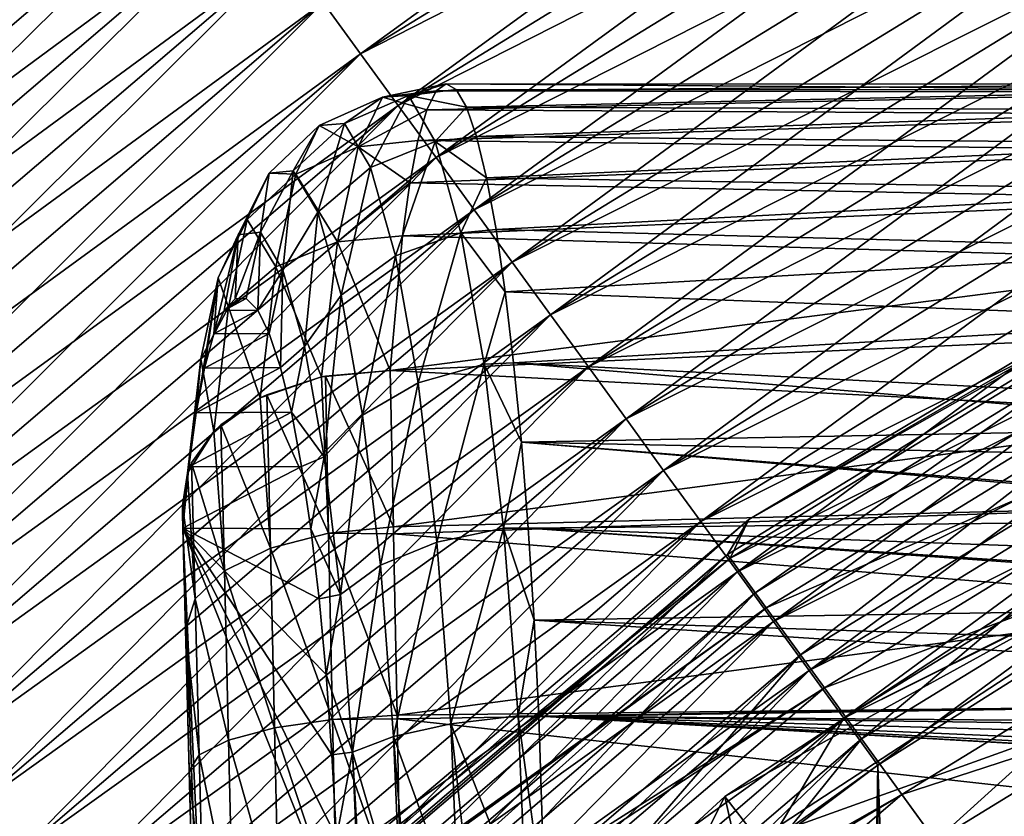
# Model space of a CAD drawing. Header units: metres. Extents: x -109 to 109, y -452 to 89.
# Tile 47 of 256: x -16.29 to -11.55, y -383.52 to -379.69. Entities that reach past the tile are written whole.
import ezdxf

# ---------------------------------------------------------------- set-up
doc = ezdxf.new("R2010")
doc.units = ezdxf.units.M
for name, color, linetype in [('solid_K244270000C71_000', 7, 'CONTINUOUS'), ('solid_K244270000C71_000_01', 7, 'CONTINUOUS'), ('solid_k244270000c71_000_02', 7, 'CONTINUOUS')]:
    doc.layers.add(name, color=color, linetype=linetype)

msp = doc.modelspace()

# ---------------------------------------------------------------- linework, layer by layer
at = {"layer": 'solid_K244270000C71_000'}
msp.add_3dface([(-19.44359, -380.580841, 188.55159), (-16.162888, -377.775726, 188.55159), (-16.310524, -377.572723, 188.323868)], dxfattribs=at)
at = {"layer": 'solid_K244270000C71_000_01'}
msp.add_3dface([(-13.762677, -384, 198.949997), (-8.104152, -383.369537, 199), (13.762677, -384, 198.949997)], dxfattribs=at)
at = {"layer": 'solid_k244270000c71_000_02'}
for points in [[(-14.830801, -379.607361, 189.794067), (-14.651173, -379.85437, 189.871597), (-11.454571, -377.536591, 189.794067)], [(-14.651173, -379.85437, 189.871597), (-11.315834, -377.808655, 189.871597), (-11.454571, -377.536591, 189.794067)], [(-19.621191, -380.403442, 175.676132), (-16.310524, -377.572723, 175.676132), (-16.162888, -377.775726, 175.44841)], [(-19.44359, -380.580841, 175.44841), (-19.621191, -380.403442, 175.676132), (-16.162888, -377.775726, 175.44841)], [(-19.44359, -380.580841, 188.55159), (-19.259914, -380.764282, 188.764236), (-16.162888, -377.775726, 188.55159)], [(-19.44359, -380.580841, 175.44841), (-16.162888, -377.775726, 175.44841), (-16.010204, -377.985657, 175.235764)], [(-19.259914, -380.764282, 188.764236), (-16.010204, -377.985657, 188.764236), (-16.162888, -377.775726, 188.55159)], [(-14.651173, -379.85437, 174.128403), (-14.830801, -379.607361, 174.205933), (-11.315834, -377.808655, 174.128403)], [(-14.651173, -379.85437, 189.871597), (-14.469974, -380.103516, 189.931), (-11.315834, -377.808655, 189.871597)], [(-14.651173, -379.85437, 174.128403), (-11.315834, -377.808655, 174.128403), (-11.175885, -378.083099, 174.069)], [(-14.469974, -380.103516, 189.931), (-11.175885, -378.083099, 189.931), (-11.315834, -377.808655, 189.871597)], [(-19.259914, -380.764282, 175.235764), (-19.44359, -380.580841, 175.44841), (-16.010204, -377.985657, 175.235764)], [(-19.259914, -380.764282, 188.764236), (-19.070585, -380.953369, 188.961319), (-16.010204, -377.985657, 188.764236)], [(-19.259914, -380.764282, 175.235764), (-16.010204, -377.985657, 175.235764), (-15.852821, -378.202087, 175.038681)], [(-19.070585, -380.953369, 188.961319), (-15.852821, -378.202087, 188.961319), (-16.010204, -377.985657, 188.764236)], [(-14.469974, -380.103516, 174.069), (-14.651173, -379.85437, 174.128403), (-11.175885, -378.083099, 174.069)], [(-14.469974, -380.103516, 189.931), (-14.287621, -380.354248, 189.972153), (-11.175885, -378.083099, 189.931)], [(-14.469974, -380.103516, 174.069), (-11.175885, -378.083099, 174.069), (-11.035046, -378.359314, 174.027847)], [(-14.287621, -380.354248, 189.972153), (-11.035046, -378.359314, 189.972153), (-11.175885, -378.083099, 189.931)], [(-19.070585, -380.953369, 175.038681), (-19.259914, -380.764282, 175.235764), (-15.852821, -378.202087, 175.038681)], [(-19.070585, -380.953369, 188.961319), (-18.876041, -381.147675, 189.142365), (-15.852821, -378.202087, 188.961319)], [(-19.070585, -380.953369, 175.038681), (-15.852821, -378.202087, 175.038681), (-15.691103, -378.424438, 174.857635)], [(-18.876041, -381.147675, 189.142365), (-15.691103, -378.424438, 189.142365), (-15.852821, -378.202087, 188.961319)], [(-14.287621, -380.354248, 174.027847), (-14.469974, -380.103516, 174.069), (-11.035046, -378.359314, 174.027847)], [(-14.287621, -380.354248, 189.972153), (-14.104536, -380.605988, 189.994965), (-11.035046, -378.359314, 189.972153)], [(-14.287621, -380.354248, 174.027847), (-11.035046, -378.359314, 174.027847), (-10.89364, -378.636627, 174.005035)], [(-14.104536, -380.605988, 189.994965), (-10.89364, -378.636627, 189.994965), (-11.035046, -378.359314, 189.972153)], [(-18.876041, -381.147675, 174.857635), (-19.070585, -380.953369, 175.038681), (-15.691103, -378.424438, 174.857635)], [(-18.876041, -381.147675, 189.142365), (-18.676731, -381.34671, 189.306976), (-15.691103, -378.424438, 189.142365)], [(-18.876041, -381.147675, 174.857635), (-15.691103, -378.424438, 174.857635), (-15.52542, -378.652252, 174.693024)], [(-18.676731, -381.34671, 189.306976), (-15.52542, -378.652252, 189.306976), (-15.691103, -378.424438, 189.142365)], [(-14.104536, -380.605988, 174.005035), (-14.287621, -380.354248, 174.027847), (-10.89364, -378.636627, 174.005035)], [(-14.104536, -380.605988, 189.994965), (-13.921139, -380.858185, 189.999374), (-10.89364, -378.636627, 189.994965)], [(-14.104536, -380.605988, 174.005035), (-10.89364, -378.636627, 174.005035), (-10.751992, -378.914398, 174.000626)], [(-13.921139, -380.858185, 189.999374), (-10.751992, -378.914398, 189.999374), (-10.89364, -378.636627, 189.994965)], [(-18.676731, -381.34671, 174.693024), (-18.876041, -381.147675, 174.857635), (-15.52542, -378.652252, 174.693024)], [(-18.676731, -381.34671, 189.306976), (-18.473108, -381.550079, 189.454788), (-15.52542, -378.652252, 189.306976)], [(-18.676731, -381.34671, 174.693024), (-15.52542, -378.652252, 174.693024), (-15.356156, -378.88501, 174.545212)], [(-18.473108, -381.550079, 189.454788), (-15.356156, -378.88501, 189.454788), (-15.52542, -378.652252, 189.306976)], [(-18.473108, -381.550079, 174.545212), (-18.676731, -381.34671, 174.693024), (-15.356156, -378.88501, 174.545212)], [(-18.473108, -381.550079, 189.454788), (-18.265648, -381.757294, 189.585419), (-15.356156, -378.88501, 189.454788)], [(-18.473108, -381.550079, 174.545212), (-15.356156, -378.88501, 174.545212), (-15.1837, -379.122131, 174.414581)], [(-18.265648, -381.757294, 189.585419), (-15.1837, -379.122131, 189.585419), (-15.356156, -378.88501, 189.454788)], [(-13.921139, -380.858185, 174.000626), (-14.104536, -380.605988, 174.005035), (-10.751992, -378.914398, 174.000626)], [(-13.921139, -380.858185, 189.999374), (-13.737851, -381.110199, 189.985367), (-10.751992, -378.914398, 189.999374)], [(-13.921139, -380.858185, 174.000626), (-10.751992, -378.914398, 174.000626), (-10.610431, -379.192017, 174.014633)], [(-13.737851, -381.110199, 189.985367), (-10.610431, -379.192017, 189.985367), (-10.751992, -378.914398, 189.999374)], [(-18.265648, -381.757294, 174.414581), (-18.473108, -381.550079, 174.545212), (-15.1837, -379.122131, 174.414581)], [(-18.265648, -381.757294, 189.585419), (-18.054823, -381.967865, 189.698608), (-15.1837, -379.122131, 189.585419)], [(-18.265648, -381.757294, 174.414581), (-15.1837, -379.122131, 174.414581), (-15.008447, -379.363098, 174.301392)], [(-18.054823, -381.967865, 189.698608), (-15.008447, -379.363098, 189.698608), (-15.1837, -379.122131, 189.585419)], [(-13.737851, -381.110199, 174.014633), (-13.921139, -380.858185, 174.000626), (-10.610431, -379.192017, 174.014633)], [(-13.737851, -381.110199, 189.985367), (-13.555096, -381.361481, 189.952988), (-10.610431, -379.192017, 189.985367)], [(-13.737851, -381.110199, 174.014633), (-10.610431, -379.192017, 174.014633), (-10.469279, -379.468842, 174.047012)], [(-13.555096, -381.361481, 189.952988), (-10.469279, -379.468842, 189.952988), (-10.610431, -379.192017, 189.985367)], [(-18.054823, -381.967865, 174.301392), (-18.265648, -381.757294, 174.414581), (-15.008447, -379.363098, 174.301392)], [(-18.054823, -381.967865, 189.698608), (-17.84112, -382.181274, 189.794067), (-15.008447, -379.363098, 189.698608)], [(-18.054823, -381.967865, 174.301392), (-15.008447, -379.363098, 174.301392), (-14.830801, -379.607361, 174.205933)], [(-17.84112, -382.181274, 189.794067), (-14.830801, -379.607361, 189.794067), (-15.008447, -379.363098, 189.698608)], [(-13.555096, -381.361481, 174.047012), (-13.737851, -381.110199, 174.014633), (-10.469279, -379.468842, 174.047012)], [(-13.555096, -381.361481, 189.952988), (-13.373292, -381.611481, 189.902298), (-10.469279, -379.468842, 189.952988)], [(-13.555096, -381.361481, 174.047012), (-10.469279, -379.468842, 174.047012), (-10.328863, -379.744202, 174.097702)], [(-13.373292, -381.611481, 189.902298), (-10.328863, -379.744202, 189.902298), (-10.469279, -379.468842, 189.952988)], [(-17.84112, -382.181274, 174.205933), (-18.054823, -381.967865, 174.301392), (-14.830801, -379.607361, 174.205933)], [(-17.84112, -382.181274, 189.794067), (-17.625031, -382.397095, 189.871597), (-14.830801, -379.607361, 189.794067)], [(-17.84112, -382.181274, 174.205933), (-14.830801, -379.607361, 174.205933), (-14.651173, -379.85437, 174.128403)], [(-17.625031, -382.397095, 189.871597), (-14.651173, -379.85437, 189.871597), (-14.830801, -379.607361, 189.794067)], [(-13.373292, -381.611481, 174.097702), (-13.555096, -381.361481, 174.047012), (-10.328863, -379.744202, 174.097702)], [(-13.373292, -381.611481, 189.902298), (-13.19286, -381.859558, 189.83342), (-10.328863, -379.744202, 189.902298)], [(-13.373292, -381.611481, 174.097702), (-10.328863, -379.744202, 174.097702), (-10.189507, -380.017487, 174.16658)], [(-13.19286, -381.859558, 189.83342), (-10.189507, -380.017487, 189.83342), (-10.328863, -379.744202, 189.902298)], [(-17.625031, -382.397095, 174.128403), (-17.84112, -382.181274, 174.205933), (-14.651173, -379.85437, 174.128403)], [(-17.625031, -382.397095, 189.871597), (-17.407051, -382.614807, 189.931), (-14.651173, -379.85437, 189.871597)], [(-17.625031, -382.397095, 174.128403), (-14.651173, -379.85437, 174.128403), (-14.469974, -380.103516, 174.069)], [(-17.407051, -382.614807, 189.931), (-14.469974, -380.103516, 189.931), (-14.651173, -379.85437, 189.871597)], [(-14.546456, -380.064056, 203.43248), (-14.286835, -380.03302, 203.462936), (-14.239544, -380.000092, 202.978119)], [(-14.420429, -380.055359, 202.474869), (-14.546456, -380.064056, 203.43248), (-14.239544, -380.000092, 202.978119)], [(-14.420429, -380.055359, 202.474869), (-14.239544, -380.000092, 202.978119), (-14.191036, -380.026215, 202.492722)], [(-14.239544, -380.000092, 202.978119), (-14.286835, -380.03302, 203.462936), (-10.4, -380.000244, 202.993637)], [(-14.286835, -380.03302, 203.462936), (-10.4, -380.039948, 203.513855), (-10.4, -380.000244, 202.993637)], [(-14.239544, -380.000092, 202.978119), (-10.4, -380.000244, 202.993637), (-10.4, -380.028595, 202.472672)], [(-14.191036, -380.026215, 202.492722), (-14.239544, -380.000092, 202.978119), (-10.4, -380.028595, 202.472672)], [(-13.19286, -381.859558, 174.16658), (-13.373292, -381.611481, 174.097702), (-10.189507, -380.017487, 174.16658)], [(-13.19286, -381.859558, 189.83342), (-13.014215, -382.105225, 189.746521), (-10.189507, -380.017487, 189.83342)], [(-13.19286, -381.859558, 174.16658), (-10.189507, -380.017487, 174.16658), (-10.05153, -380.288086, 174.253479)], [(-13.014215, -382.105225, 189.746521), (-10.05153, -380.288086, 189.746521), (-10.189507, -380.017487, 189.83342)], [(-14.850247, -380.200073, 203.384995), (-14.662723, -380.302979, 204.361771), (-14.546456, -380.064056, 203.43248)], [(-14.728107, -380.189575, 202.456512), (-14.850247, -380.200073, 203.384995), (-14.546456, -380.064056, 203.43248)], [(-14.728107, -380.189575, 202.456512), (-14.546456, -380.064056, 203.43248), (-14.420429, -380.055359, 202.474869)], [(-14.603438, -380.402496, 201.553207), (-14.728107, -380.189575, 202.456512), (-14.420429, -380.055359, 202.474869)], [(-14.546456, -380.064056, 203.43248), (-14.662723, -380.302979, 204.361771), (-14.332209, -380.12442, 203.93988)], [(-14.603438, -380.402496, 201.553207), (-14.420429, -380.055359, 202.474869), (-14.291862, -380.276703, 201.543671)], [(-14.546456, -380.064056, 203.43248), (-14.332209, -380.12442, 203.93988), (-14.286835, -380.03302, 203.462936)], [(-14.420429, -380.055359, 202.474869), (-14.191036, -380.026215, 202.492722), (-14.142022, -380.111053, 202.013947)], [(-14.291862, -380.276703, 201.543671), (-14.420429, -380.055359, 202.474869), (-14.142022, -380.111053, 202.013947)], [(-14.286835, -380.03302, 203.462936), (-14.332209, -380.12442, 203.93988), (-10.4, -380.039948, 203.513855)], [(-14.332209, -380.12442, 203.93988), (-10.4, -380.147003, 204.024475), (-10.4, -380.039948, 203.513855)], [(-14.142022, -380.111053, 202.013947), (-14.191036, -380.026215, 202.492722), (-10.4, -380.028595, 202.472672)], [(-14.142022, -380.111053, 202.013947), (-10.4, -380.028595, 202.472672), (-10.4, -380.124481, 201.959824)], [(-17.407051, -382.614807, 174.069), (-17.625031, -382.397095, 174.128403), (-14.469974, -380.103516, 174.069)], [(-17.407051, -382.614807, 189.931), (-17.187685, -382.833893, 189.972153), (-14.469974, -380.103516, 189.931)], [(-17.407051, -382.614807, 174.069), (-14.469974, -380.103516, 174.069), (-14.287621, -380.354248, 174.027847)], [(-17.187685, -382.833893, 189.972153), (-14.287621, -380.354248, 189.972153), (-14.469974, -380.103516, 189.931)], [(-14.291862, -380.276703, 201.543671), (-14.142022, -380.111053, 202.013947), (-14.093265, -380.253357, 201.549026)], [(-14.093265, -380.253357, 201.549026), (-14.142022, -380.111053, 202.013947), (-10.4, -380.124481, 201.959824)], [(-14.662723, -380.302979, 204.361771), (-14.37497, -380.272797, 204.401917), (-14.332209, -380.12442, 203.93988)], [(-14.332209, -380.12442, 203.93988), (-14.37497, -380.272797, 204.401917), (-10.4, -380.147003, 204.024475)], [(-14.37497, -380.272797, 204.401917), (-10.4, -380.319641, 204.51683), (-10.4, -380.147003, 204.024475)], [(-14.093265, -380.253357, 201.549026), (-10.4, -380.124481, 201.959824), (-10.4, -380.286346, 201.463837)], [(-15.090364, -380.429199, 203.331543), (-14.962831, -380.434021, 204.28537), (-14.850247, -380.200073, 203.384995)], [(-14.975133, -380.417572, 202.455246), (-15.090364, -380.429199, 203.331543), (-14.850247, -380.200073, 203.384995)], [(-14.975133, -380.417572, 202.455246), (-14.850247, -380.200073, 203.384995), (-14.728107, -380.189575, 202.456512)], [(-14.857454, -380.617096, 201.60231), (-14.975133, -380.417572, 202.455246), (-14.728107, -380.189575, 202.456512)], [(-14.850247, -380.200073, 203.384995), (-14.962831, -380.434021, 204.28537), (-14.662723, -380.302979, 204.361771)], [(-14.857454, -380.617096, 201.60231), (-14.728107, -380.189575, 202.456512), (-14.603438, -380.402496, 201.553207)], [(-14.291862, -380.276703, 201.543671), (-14.093265, -380.253357, 201.549026), (-14.045447, -380.451019, 201.104813)], [(-14.045447, -380.451019, 201.104813), (-14.093265, -380.253357, 201.549026), (-10.4, -380.286346, 201.463837)], [(-12.783689, -382.095337, 348.5), (-9.662325, -380.235413, 348.5), (-9.952898, -380.466339, 347.524536)], [(-9.662325, -380.235413, 349), (-9.662325, -380.235413, 348.5), (-12.783689, -382.095337, 348.5)], [(-12.783689, -382.095337, 349), (-9.662325, -380.235413, 349), (-12.783689, -382.095337, 348.5)], [(-9.942714, -380.486328, 349.996429), (-9.662325, -380.235413, 349), (-12.783689, -382.095337, 349)], [(-14.962831, -380.434021, 204.28537), (-14.76244, -380.759766, 205.208832), (-14.662723, -380.302979, 204.361771)], [(-14.662723, -380.302979, 204.361771), (-14.76244, -380.759766, 205.208832), (-14.414532, -380.475891, 204.842239)], [(-14.662723, -380.302979, 204.361771), (-14.414532, -380.475891, 204.842239), (-14.37497, -380.272797, 204.401917)], [(-14.483374, -380.826752, 200.726807), (-14.603438, -380.402496, 201.553207), (-14.291862, -380.276703, 201.543671)], [(-14.483374, -380.826752, 200.726807), (-14.291862, -380.276703, 201.543671), (-14.168082, -380.715576, 200.692001)], [(-14.37497, -380.272797, 204.401917), (-14.414532, -380.475891, 204.842239), (-10.4, -380.319641, 204.51683)], [(-14.168082, -380.715576, 200.692001), (-14.291862, -380.276703, 201.543671), (-14.045447, -380.451019, 201.104813)], [(-14.045447, -380.451019, 201.104813), (-10.4, -380.286346, 201.463837), (-10.4, -380.511353, 200.993118)], [(-13.014215, -382.105225, 174.253479), (-13.19286, -381.859558, 174.16658), (-10.05153, -380.288086, 174.253479)], [(-13.014215, -382.105225, 189.746521), (-12.837766, -382.347839, 189.641785), (-10.05153, -380.288086, 189.746521)], [(-13.014215, -382.105225, 174.253479), (-10.05153, -380.288086, 174.253479), (-9.91525, -380.555328, 174.358215)], [(-12.837766, -382.347839, 189.641785), (-9.91525, -380.555328, 189.641785), (-10.05153, -380.288086, 189.746521)], [(-17.187685, -382.833893, 174.027847), (-17.407051, -382.614807, 174.069), (-14.287621, -380.354248, 174.027847)], [(-17.187685, -382.833893, 189.972153), (-16.967438, -383.053864, 189.994965), (-14.287621, -380.354248, 189.972153)], [(-17.187685, -382.833893, 174.027847), (-14.287621, -380.354248, 174.027847), (-14.104536, -380.605988, 174.005035)], [(-16.967438, -383.053864, 189.994965), (-14.104536, -380.605988, 189.994965), (-14.287621, -380.354248, 189.972153)], [(-14.414532, -380.475891, 204.842239), (-10.4, -380.554871, 204.982513), (-10.4, -380.319641, 204.51683)], [(-14.744096, -381.016418, 200.821823), (-14.857454, -380.617096, 201.60231), (-14.603438, -380.402496, 201.553207)], [(-14.744096, -381.016418, 200.821823), (-14.603438, -380.402496, 201.553207), (-14.483374, -380.826752, 200.726807)], [(-15.090364, -380.429199, 203.331543), (-15.133602, -380.713562, 202.471207), (-15.239682, -380.725586, 203.278183)], [(-15.090364, -380.429199, 203.331543), (-15.239682, -380.725586, 203.278183), (-15.196488, -380.651917, 204.18071)], [(-15.090364, -380.429199, 203.331543), (-15.196488, -380.651917, 204.18071), (-14.962831, -380.434021, 204.28537)], [(-15.196488, -380.651917, 204.18071), (-15.059266, -380.879181, 205.105225), (-14.962831, -380.434021, 204.28537)], [(-14.975133, -380.417572, 202.455246), (-15.025217, -380.89624, 201.68541), (-15.133602, -380.713562, 202.471207)], [(-14.975133, -380.417572, 202.455246), (-15.133602, -380.713562, 202.471207), (-15.090364, -380.429199, 203.331543)], [(-14.962831, -380.434021, 204.28537), (-15.059266, -380.879181, 205.105225), (-14.76244, -380.759766, 205.208832)], [(-14.857454, -380.617096, 201.60231), (-15.025217, -380.89624, 201.68541), (-14.975133, -380.417572, 202.455246)], [(-14.168082, -380.715576, 200.692001), (-14.045447, -380.451019, 201.104813), (-13.999332, -380.700989, 200.688019)], [(-13.999332, -380.700989, 200.688019), (-14.045447, -380.451019, 201.104813), (-10.4, -380.511353, 200.993118)], [(-14.76244, -380.759766, 205.208832), (-14.450276, -380.730469, 205.254364), (-14.414532, -380.475891, 204.842239)], [(-14.414532, -380.475891, 204.842239), (-14.450276, -380.730469, 205.254364), (-10.4, -380.554871, 204.982513)], [(-12.886099, -382.263794, 347.524536), (-9.952898, -380.466339, 347.524536), (-12.752129, -382.448212, 346.585663)], [(-12.783689, -382.095337, 348.5), (-9.952898, -380.466339, 347.524536), (-12.886099, -382.263794, 347.524536)], [(-12.872913, -382.281952, 349.996429), (-9.942714, -380.486328, 349.996429), (-12.783689, -382.095337, 349)], [(-9.808661, -380.74942, 350.948822), (-9.942714, -380.486328, 349.996429), (-12.872913, -382.281952, 349.996429)], [(-9.952898, -380.466339, 347.524536), (-9.849422, -380.669434, 346.585663), (-12.752129, -382.448212, 346.585663)], [(-13.999332, -380.700989, 200.688019), (-10.4, -380.511353, 200.993118), (-10.4, -380.795715, 200.55571)], [(-14.450276, -380.730469, 205.254364), (-10.4, -380.848724, 205.41362), (-10.4, -380.554871, 204.982513)], [(-12.837766, -382.347839, 174.358215), (-13.014215, -382.105225, 174.253479), (-9.91525, -380.555328, 174.358215)], [(-12.837766, -382.347839, 189.641785), (-12.66392, -382.586884, 189.51947), (-9.91525, -380.555328, 189.641785)], [(-12.837766, -382.347839, 174.358215), (-9.91525, -380.555328, 174.358215), (-9.78098, -380.818634, 174.48053)], [(-12.66392, -382.586884, 189.51947), (-9.78098, -380.818634, 189.51947), (-9.91525, -380.555328, 189.641785)], [(-16.967438, -383.053864, 174.005035), (-17.187685, -382.833893, 174.027847), (-14.104536, -380.605988, 174.005035)], [(-16.967438, -383.053864, 189.994965), (-16.746815, -383.274231, 189.999374), (-14.104536, -380.605988, 189.994965)], [(-16.967438, -383.053864, 174.005035), (-14.104536, -380.605988, 174.005035), (-13.921139, -380.858185, 174.000626)], [(-16.746815, -383.274231, 189.999374), (-13.921139, -380.858185, 189.999374), (-14.104536, -380.605988, 189.994965)], [(-14.857454, -380.617096, 201.60231), (-14.920798, -381.263123, 200.966293), (-15.025217, -380.89624, 201.68541)], [(-14.744096, -381.016418, 200.821823), (-14.920798, -381.263123, 200.966293), (-14.857454, -380.617096, 201.60231)], [(-15.196488, -380.651917, 204.18071), (-15.239682, -380.725586, 203.278183), (-15.337296, -380.932098, 204.059586)], [(-15.196488, -380.651917, 204.18071), (-15.337296, -380.932098, 204.059586), (-15.287268, -381.073914, 204.953064)], [(-15.196488, -380.651917, 204.18071), (-15.287268, -381.073914, 204.953064), (-15.059266, -380.879181, 205.105225)], [(-12.752129, -382.448212, 346.585663), (-9.849422, -380.669434, 346.585663), (-12.534524, -382.747711, 345.72052)], [(-9.849422, -380.669434, 346.585663), (-9.68135, -380.999268, 345.72052), (-12.534524, -382.747711, 345.72052)], [(-15.239682, -380.725586, 203.278183), (-15.307685, -381.090393, 203.437637), (-15.356894, -381.202484, 203.833145)], [(-15.337296, -380.932098, 204.059586), (-15.239682, -380.725586, 203.278183), (-15.356894, -381.202484, 203.833145)], [(-15.239682, -380.725586, 203.278183), (-15.255421, -381.033386, 203.029907), (-15.307685, -381.090393, 203.437637)], [(-15.133602, -380.713562, 202.471207), (-15.201059, -381.032776, 202.617462), (-15.255421, -381.033386, 203.029907)], [(-15.239682, -380.725586, 203.278183), (-15.133602, -380.713562, 202.471207), (-15.255421, -381.033386, 203.029907)], [(-15.133602, -380.713562, 202.471207), (-15.145709, -381.088776, 202.208771), (-15.201059, -381.032776, 202.617462)], [(-15.133602, -380.713562, 202.471207), (-15.025217, -380.89624, 201.68541), (-15.145709, -381.088776, 202.208771)], [(-14.76244, -380.759766, 205.208832), (-14.508406, -381.377991, 205.970779), (-14.450276, -380.730469, 205.254364)], [(-14.450276, -380.730469, 205.254364), (-14.508406, -381.377991, 205.970779), (-10.4, -380.848724, 205.41362)], [(-14.374849, -381.438751, 200.025238), (-14.483374, -380.826752, 200.726807), (-14.168082, -380.715576, 200.692001)], [(-14.374849, -381.438751, 200.025238), (-14.168082, -380.715576, 200.692001), (-14.056214, -381.347717, 199.96907)], [(-14.168082, -380.715576, 200.692001), (-13.999332, -380.700989, 200.688019), (-13.955572, -380.999512, 200.30481)], [(-14.056214, -381.347717, 199.96907), (-14.168082, -380.715576, 200.692001), (-13.955572, -380.999512, 200.30481)], [(-13.955572, -380.999512, 200.30481), (-13.999332, -380.700989, 200.688019), (-10.4, -380.795715, 200.55571)], [(-15.059266, -380.879181, 205.105225), (-14.839614, -381.409271, 205.923248), (-14.76244, -380.759766, 205.208832)], [(-14.76244, -380.759766, 205.208832), (-14.839614, -381.409271, 205.923248), (-14.508406, -381.377991, 205.970779)], [(-12.699354, -382.520844, 350.948822), (-9.808661, -380.74942, 350.948822), (-12.872913, -382.281952, 349.996429)], [(-9.592367, -381.17392, 351.803345), (-9.808661, -380.74942, 350.948822), (-12.699354, -382.520844, 350.948822)], [(-14.641632, -381.59317, 200.15921), (-14.744096, -381.016418, 200.821823), (-14.483374, -380.826752, 200.726807)], [(-14.641632, -381.59317, 200.15921), (-14.483374, -380.826752, 200.726807), (-14.374849, -381.438751, 200.025238)], [(-13.955572, -380.999512, 200.30481), (-10.4, -380.795715, 200.55571), (-10.4, -381.134613, 200.159027)], [(-12.66392, -382.586884, 174.48053), (-12.837766, -382.347839, 174.358215), (-9.78098, -380.818634, 174.48053)], [(-12.66392, -382.586884, 189.51947), (-12.493079, -382.821777, 189.379852), (-9.78098, -380.818634, 189.51947)], [(-12.66392, -382.586884, 174.48053), (-9.78098, -380.818634, 174.48053), (-9.649031, -381.077423, 174.620148)], [(-12.493079, -382.821777, 189.379852), (-9.649031, -381.077423, 189.379852), (-9.78098, -380.818634, 189.51947)], [(-16.746815, -383.274231, 174.000626), (-16.967438, -383.053864, 174.005035), (-13.921139, -380.858185, 174.000626)], [(-16.746815, -383.274231, 189.999374), (-16.526325, -383.494415, 189.985367), (-13.921139, -380.858185, 189.999374)], [(-16.746815, -383.274231, 174.000626), (-13.921139, -380.858185, 174.000626), (-13.737851, -381.110199, 174.014633)], [(-16.526325, -383.494415, 189.985367), (-13.737851, -381.110199, 189.985367), (-13.921139, -380.858185, 189.999374)], [(-14.508406, -381.377991, 205.970779), (-10.4, -381.196198, 205.802826), (-10.4, -380.848724, 205.41362)], [(-15.287268, -381.073914, 204.953064), (-15.133755, -381.510986, 205.795654), (-15.059266, -380.879181, 205.105225)], [(-15.025217, -380.89624, 201.68541), (-15.090446, -381.200256, 201.811752), (-15.145709, -381.088776, 202.208771)], [(-15.059266, -380.879181, 205.105225), (-15.133755, -381.510986, 205.795654), (-14.839614, -381.409271, 205.923248)], [(-15.025217, -380.89624, 201.68541), (-15.036314, -381.365051, 201.433914), (-15.090446, -381.200256, 201.811752)], [(-15.025217, -380.89624, 201.68541), (-14.920798, -381.263123, 200.966293), (-15.036314, -381.365051, 201.433914)], [(-15.337296, -380.932098, 204.059586), (-15.40225, -381.367767, 204.209991), (-15.442807, -381.582825, 204.560318)], [(-15.420691, -381.32196, 204.769531), (-15.337296, -380.932098, 204.059586), (-15.442807, -381.582825, 204.560318)], [(-15.287268, -381.073914, 204.953064), (-15.337296, -380.932098, 204.059586), (-15.420691, -381.32196, 204.769531)], [(-15.337296, -380.932098, 204.059586), (-15.356894, -381.202484, 203.833145), (-15.40225, -381.367767, 204.209991)], [(-14.744096, -381.016418, 200.821823), (-14.826428, -381.793518, 200.355865), (-14.920798, -381.263123, 200.966293)], [(-14.641632, -381.59317, 200.15921), (-14.826428, -381.793518, 200.355865), (-14.744096, -381.016418, 200.821823)], [(-14.056214, -381.347717, 199.96907), (-13.955572, -380.999512, 200.30481), (-13.914834, -381.342041, 199.960815)], [(-13.914834, -381.342041, 199.960815), (-13.955572, -380.999512, 200.30481), (-10.4, -381.134613, 200.159027)], [(-12.534524, -382.747711, 345.72052), (-9.68135, -380.999268, 345.72052), (-12.241663, -383.150787, 344.962372)], [(-9.68135, -380.999268, 345.72052), (-9.455152, -381.443207, 344.962372), (-12.241663, -383.150787, 344.962372)], [(-15.307685, -381.090393, 203.437637), (-15.201059, -381.032776, 202.617462), (-15.145709, -381.088776, 202.208771)], [(-15.307685, -381.090393, 203.437637), (-15.255421, -381.033386, 203.029907), (-15.201059, -381.032776, 202.617462)], [(-16.526325, -383.494415, 174.014633), (-16.746815, -383.274231, 174.000626), (-13.737851, -381.110199, 174.014633)], [(-16.526325, -383.494415, 189.985367), (-16.306473, -383.71402, 189.952988), (-13.737851, -381.110199, 189.985367)], [(-16.526325, -383.494415, 174.014633), (-13.737851, -381.110199, 174.014633), (-13.555096, -381.361481, 174.047012)], [(-16.306473, -383.71402, 189.952988), (-13.555096, -381.361481, 189.952988), (-13.737851, -381.110199, 189.985367)], [(-15.287268, -381.073914, 204.953064), (-15.420691, -381.32196, 204.769531), (-15.357245, -381.671753, 205.602539)], [(-15.287268, -381.073914, 204.953064), (-15.357245, -381.671753, 205.602539), (-15.133755, -381.510986, 205.795654)], [(-15.356894, -381.202484, 203.833145), (-15.145709, -381.088776, 202.208771), (-15.090446, -381.200256, 201.811752)], [(-15.356894, -381.202484, 203.833145), (-15.307685, -381.090393, 203.437637), (-15.145709, -381.088776, 202.208771)], [(-12.493079, -382.821777, 174.620148), (-12.66392, -382.586884, 174.48053), (-9.649031, -381.077423, 174.620148)], [(-12.493079, -382.821777, 189.379852), (-12.325634, -383.052032, 189.223236), (-9.649031, -381.077423, 189.379852)], [(-12.493079, -382.821777, 174.620148), (-9.649031, -381.077423, 174.620148), (-9.519705, -381.331024, 174.776764)], [(-12.325634, -383.052032, 189.223236), (-9.519705, -381.331024, 189.223236), (-9.649031, -381.077423, 189.379852)], [(-13.914834, -381.342041, 199.960815), (-10.4, -381.134613, 200.159027), (-10.4, -381.522247, 199.809814)], [(-15.40225, -381.367767, 204.209991), (-15.090446, -381.200256, 201.811752), (-15.036314, -381.365051, 201.433914)], [(-15.40225, -381.367767, 204.209991), (-15.356894, -381.202484, 203.833145), (-15.090446, -381.200256, 201.811752)], [(-14.508406, -381.377991, 205.970779), (-10.4, -381.591339, 206.143494), (-10.4, -381.196198, 205.802826)], [(-12.419317, -382.906281, 351.803345), (-9.592367, -381.17392, 351.803345), (-12.699354, -382.520844, 350.948822)], [(-9.3047, -381.738495, 352.516968), (-9.592367, -381.17392, 351.803345), (-12.419317, -382.906281, 351.803345)], [(-14.920798, -381.263123, 200.966293), (-14.984354, -381.579895, 201.082474), (-15.036314, -381.365051, 201.433914)], [(-14.920798, -381.263123, 200.966293), (-14.826428, -381.793518, 200.355865), (-14.984354, -381.579895, 201.082474)], [(-15.420691, -381.32196, 204.769531), (-15.477626, -381.841766, 204.875824), (-15.484856, -381.873413, 205.365723)], [(-15.420691, -381.32196, 204.769531), (-15.484856, -381.873413, 205.365723), (-15.357245, -381.671753, 205.602539)], [(-15.420691, -381.32196, 204.769531), (-15.442807, -381.582825, 204.560318), (-15.477626, -381.841766, 204.875824)], [(-14.28427, -382.204071, 199.490219), (-14.374849, -381.438751, 200.025238), (-14.056214, -381.347717, 199.96907)], [(-14.28427, -382.204071, 199.490219), (-14.056214, -381.347717, 199.96907), (-13.962844, -382.137756, 199.417786)], [(-14.056214, -381.347717, 199.96907), (-13.914834, -381.342041, 199.960815), (-13.877707, -381.723419, 199.661057)], [(-13.962844, -382.137756, 199.417786), (-14.056214, -381.347717, 199.96907), (-13.877707, -381.723419, 199.661057)], [(-13.914834, -381.342041, 199.960815), (-10.4, -381.522247, 199.809814), (-10.195762, -381.652954, 199.710968)], [(-13.877707, -381.723419, 199.661057), (-13.914834, -381.342041, 199.960815), (-10.195762, -381.652954, 199.710968)], [(-12.325634, -383.052032, 174.776764), (-12.493079, -382.821777, 174.620148), (-9.519705, -381.331024, 174.776764)], [(-12.325634, -383.052032, 189.223236), (-12.161893, -383.277008, 189.050003), (-9.519705, -381.331024, 189.223236)], [(-12.325634, -383.052032, 174.776764), (-9.519705, -381.331024, 174.776764), (-9.393305, -381.578918, 174.949997)], [(-12.161893, -383.277008, 189.050003), (-9.841328, -381.814331, 189.050003), (-9.519705, -381.331024, 189.223236)], [(-16.306473, -383.71402, 174.047012), (-16.526325, -383.494415, 174.014633), (-13.555096, -381.361481, 174.047012)], [(-16.306473, -383.71402, 189.952988), (-16.087769, -383.932434, 189.902298), (-13.555096, -381.361481, 189.952988)], [(-16.306473, -383.71402, 174.047012), (-13.555096, -381.361481, 174.047012), (-13.373292, -381.611481, 174.097702)], [(-16.087769, -383.932434, 189.902298), (-13.373292, -381.611481, 189.902298), (-13.555096, -381.361481, 189.952988)], [(-15.442807, -381.582825, 204.560318), (-15.036314, -381.365051, 201.433914), (-14.984354, -381.579895, 201.082474)], [(-15.442807, -381.582825, 204.560318), (-15.40225, -381.367767, 204.209991), (-15.036314, -381.365051, 201.433914)], [(-14.820626, -381.405396, 205.928406), (-14.508406, -381.377991, 205.970779), (-14.839614, -381.409271, 205.923248)], [(-14.820626, -381.405396, 205.928406), (-14.49361, -382.131287, 206.486649), (-14.508406, -381.377991, 205.970779)], [(-14.508406, -381.377991, 205.970779), (-14.49361, -382.131287, 206.486649), (-10.4, -381.591339, 206.143494)], [(-14.839614, -381.409271, 205.923248), (-15.133755, -381.510986, 205.795654), (-15.10199, -381.495544, 205.81456)], [(-14.839614, -381.409271, 205.923248), (-15.10199, -381.495544, 205.81456), (-14.804881, -382.160889, 206.44606)], [(-14.820626, -381.405396, 205.928406), (-14.839614, -381.409271, 205.923248), (-14.804881, -382.160889, 206.44606)], [(-14.820626, -381.405396, 205.928406), (-14.804881, -382.160889, 206.44606), (-14.49361, -382.131287, 206.486649)], [(-14.556127, -382.314697, 199.653976), (-14.641632, -381.59317, 200.15921), (-14.374849, -381.438751, 200.025238)], [(-14.556127, -382.314697, 199.653976), (-14.374849, -381.438751, 200.025238), (-14.28427, -382.204071, 199.490219)], [(-12.241663, -383.150787, 344.962372), (-9.455152, -381.443207, 344.962372), (-11.884823, -383.641937, 344.340485)], [(-9.455152, -381.443207, 344.962372), (-9.179537, -381.984131, 344.340485), (-11.884823, -383.641937, 344.340485)], [(-15.133755, -381.510986, 205.795654), (-15.357245, -381.671753, 205.602539), (-15.323936, -381.639618, 205.640762)], [(-15.133755, -381.510986, 205.795654), (-15.323936, -381.639618, 205.640762), (-15.085196, -382.233978, 206.321625)], [(-15.10199, -381.495544, 205.81456), (-15.133755, -381.510986, 205.795654), (-15.085196, -382.233978, 206.321625)], [(-15.10199, -381.495544, 205.81456), (-15.085196, -382.233978, 206.321625), (-14.804881, -382.160889, 206.44606)], [(-12.898494, -383.42807, 216), (-9.994905, -381.531067, 216), (-12.534346, -385.062134, 216)], [(-12.898494, -383.42807, 216), (-9.870264, -381.761353, 226), (-9.994905, -381.531067, 216)], [(-9.994905, -381.531067, 216), (-9.75, -383.112518, 216), (-12.534346, -385.062134, 216)], [(-15.477626, -381.841766, 204.875824), (-14.984354, -381.579895, 201.082474), (-14.935567, -381.840485, 200.764206)], [(-15.477626, -381.841766, 204.875824), (-15.442807, -381.582825, 204.560318), (-14.984354, -381.579895, 201.082474)], [(-14.826428, -381.793518, 200.355865), (-14.935567, -381.840485, 200.764206), (-14.984354, -381.579895, 201.082474)], [(-9.841328, -381.814331, 174.949997), (-12.325634, -383.052032, 174.776764), (-9.393305, -381.578918, 174.949997)], [(-16.087769, -383.932434, 174.097702), (-16.306473, -383.71402, 174.047012), (-13.373292, -381.611481, 174.097702)], [(-16.087769, -383.932434, 189.902298), (-15.870712, -384.149231, 189.83342), (-13.373292, -381.611481, 189.902298)], [(-16.087769, -383.932434, 174.097702), (-13.373292, -381.611481, 174.097702), (-13.19286, -381.859558, 174.16658)], [(-15.870712, -384.149231, 189.83342), (-13.19286, -381.859558, 189.83342), (-13.373292, -381.611481, 189.902298)], [(-14.641632, -381.59317, 200.15921), (-14.747705, -382.457123, 199.890564), (-14.826428, -381.793518, 200.355865)], [(-14.556127, -382.314697, 199.653976), (-14.747705, -382.457123, 199.890564), (-14.641632, -381.59317, 200.15921)], [(-14.49361, -382.131287, 206.486649), (-10.4, -382.027496, 206.429825), (-10.4, -381.591339, 206.143494)], [(-15.357245, -381.671753, 205.602539), (-15.484856, -381.873413, 205.365723), (-15.464237, -381.82309, 205.424438)], [(-15.357245, -381.671753, 205.602539), (-15.464237, -381.82309, 205.424438), (-15.306705, -382.343292, 206.125702)], [(-15.323936, -381.639618, 205.640762), (-15.357245, -381.671753, 205.602539), (-15.306705, -382.343292, 206.125702)], [(-15.323936, -381.639618, 205.640762), (-15.306705, -382.343292, 206.125702), (-15.085196, -382.233978, 206.321625)], [(-13.877707, -381.723419, 199.661057), (-10.195762, -381.652954, 199.710968), (-9.953961, -381.805939, 199.605438)], [(-13.962844, -382.137756, 199.417786), (-13.877707, -381.723419, 199.661057), (-13.844713, -382.13797, 199.409836)], [(-13.877707, -381.723419, 199.661057), (-9.512864, -382.075409, 199.443451), (-9.484307, -382.092224, 199.434265)], [(-13.844713, -382.13797, 199.409836), (-13.877707, -381.723419, 199.661057), (-9.484307, -382.092224, 199.434265)], [(-13.877707, -381.723419, 199.661057), (-9.953961, -381.805939, 199.605438), (-9.512864, -382.075409, 199.443451)], [(-12.898494, -383.42807, 216), (-12.73763, -383.634705, 226), (-9.870264, -381.761353, 226)], [(-9.870264, -381.761353, 226), (-12.73763, -383.634705, 226), (-10.012691, -382.657501, 242.632126)], [(-12.046872, -383.418915, 352.516968), (-9.3047, -381.738495, 352.516968), (-12.419317, -382.906281, 351.803345)], [(-8.960113, -382.414795, 353.053925), (-9.3047, -381.738495, 352.516968), (-12.046872, -383.418915, 352.516968)], [(-15.464237, -381.82309, 205.424438), (-15.484856, -381.873413, 205.365723), (-15.447392, -382.477997, 205.877777)], [(-15.464237, -381.82309, 205.424438), (-15.447392, -382.477997, 205.877777), (-15.306705, -382.343292, 206.125702)], [(-14.826428, -381.793518, 200.355865), (-14.890901, -382.141388, 200.485184), (-14.935567, -381.840485, 200.764206)], [(-14.826428, -381.793518, 200.355865), (-14.747705, -382.457123, 199.890564), (-14.890901, -382.141388, 200.485184)], [(-9.841328, -381.814331, 174.949997), (-12.161893, -383.277008, 174.949997), (-12.325634, -383.052032, 174.776764)], [(-12.161893, -383.277008, 189.050003), (-12.080964, -385.602448, 189.050003), (-9.841328, -381.814331, 189.050003)], [(-12.114577, -416.757294, 174.949997), (-12.161893, -383.277008, 174.949997), (-9.841328, -381.814331, 174.949997)], [(-9.841328, -418.185669, 174.949997), (-12.114577, -416.757294, 174.949997), (-9.841328, -381.814331, 174.949997)], [(-9.841328, -381.814331, 189.050003), (-12.080964, -385.602448, 189.050003), (-9.397348, -383.723358, 189.050003)], [(-15.870712, -384.149231, 174.16658), (-16.087769, -383.932434, 174.097702), (-13.19286, -381.859558, 174.16658)], [(-15.870712, -384.149231, 189.83342), (-15.655806, -384.363861, 189.746521), (-13.19286, -381.859558, 189.83342)], [(-15.870712, -384.149231, 174.16658), (-13.19286, -381.859558, 174.16658), (-13.014215, -382.105225, 174.253479)], [(-15.655806, -384.363861, 189.746521), (-13.014215, -382.105225, 189.746521), (-13.19286, -381.859558, 189.83342)], [(-15.508904, -382.027557, 205.187302), (-15.477626, -381.841766, 204.875824), (-15.507838, -382.068268, 205.160263)], [(-15.484856, -381.873413, 205.365723), (-15.477626, -381.841766, 204.875824), (-15.508904, -382.027557, 205.187302)], [(-15.507838, -382.068268, 205.160263), (-15.477626, -381.841766, 204.875824), (-15.506039, -382.136993, 205.149963)], [(-15.506039, -382.136993, 205.149963), (-14.935567, -381.840485, 200.764206), (-14.890901, -382.141388, 200.485184)], [(-15.506039, -382.136993, 205.149963), (-15.477626, -381.841766, 204.875824), (-14.935567, -381.840485, 200.764206)], [(-15.484856, -381.873413, 205.365723), (-15.508904, -382.027557, 205.187302), (-15.447392, -382.477997, 205.877777)], [(-11.884823, -383.641937, 344.340485), (-9.179537, -381.984131, 344.340485), (-11.477744, -384.20224, 343.878723)], [(-15.508904, -382.027557, 205.187302), (-15.507838, -382.068268, 205.160263), (-15.506039, -382.136993, 205.149963)], [(-15.493269, -382.624634, 205.602463), (-15.508904, -382.027557, 205.187302), (-15.506039, -382.136993, 205.149963)], [(-15.447392, -382.477997, 205.877777), (-15.508904, -382.027557, 205.187302), (-15.493269, -382.624634, 205.602463)], [(-14.49361, -382.131287, 206.486649), (-14.492961, -382.164337, 206.503922), (-10.4, -382.027496, 206.429825)], [(-14.492961, -382.164337, 206.503922), (-10.4, -382.497192, 206.656952), (-10.4, -382.027496, 206.429825)], [(-15.655806, -384.363861, 174.253479), (-15.870712, -384.149231, 174.16658), (-13.014215, -382.105225, 174.253479)], [(-15.655806, -384.363861, 189.746521), (-15.443542, -384.575867, 189.641785), (-13.014215, -382.105225, 189.746521)], [(-15.655806, -384.363861, 174.253479), (-13.014215, -382.105225, 174.253479), (-12.837766, -382.347839, 174.358215)], [(-12.783689, -382.095337, 348.5), (-15.501908, -384.498077, 347.523712), (-15.556349, -384.443665, 348.5)], [(-12.783689, -382.095337, 349), (-12.783689, -382.095337, 348.5), (-15.556349, -384.443665, 348.5)], [(-15.556349, -384.443665, 349), (-12.783689, -382.095337, 349), (-15.556349, -384.443665, 348.5)], [(-12.872913, -382.281952, 349.996429), (-12.783689, -382.095337, 349), (-15.556349, -384.443665, 349)], [(-12.783689, -382.095337, 348.5), (-12.886099, -382.263794, 347.524536), (-15.501908, -384.498077, 347.523712)], [(-15.443542, -384.575867, 189.641785), (-12.837766, -382.347839, 189.641785), (-13.014215, -382.105225, 189.746521)], [(-13.844713, -382.13797, 199.409836), (-9.484307, -382.092224, 199.434265), (-9.100742, -382.308411, 199.325287)], [(-15.506039, -382.136993, 205.149963), (-14.200036, -418.40686, 202.485031), (-14.5514, -418.422729, 205.149994)], [(-15.493269, -382.624634, 205.602463), (-15.506039, -382.136993, 205.149963), (-14.5514, -418.422729, 205.149994)], [(-15.506039, -382.136993, 205.149963), (-13.848667, -418.390778, 199.820023), (-14.200036, -418.40686, 202.485031)], [(-15.506039, -382.136993, 205.149963), (-14.753763, -384.02594, 199.819336), (-13.848667, -418.390778, 199.820023)], [(-15.506039, -382.136993, 205.149963), (-14.767784, -383.625793, 199.846207), (-14.753763, -384.02594, 199.819336)], [(-15.506039, -382.136993, 205.149963), (-14.788927, -383.227692, 199.92749), (-14.767784, -383.625793, 199.846207)], [(-15.506039, -382.136993, 205.149963), (-14.816909, -382.841553, 200.063034), (-14.788927, -383.227692, 199.92749)], [(-15.506039, -382.136993, 205.149963), (-14.851135, -382.476959, 200.250214), (-14.816909, -382.841553, 200.063034)], [(-15.506039, -382.136993, 205.149963), (-14.890901, -382.141388, 200.485184), (-14.851135, -382.476959, 200.250214)], [(-14.747705, -382.457123, 199.890564), (-14.851135, -382.476959, 200.250214), (-14.890901, -382.141388, 200.485184)], [(-14.804881, -382.160889, 206.44606), (-14.492961, -382.164337, 206.503922), (-14.49361, -382.131287, 206.486649)], [(-14.217139, -383.078461, 199.154709), (-14.28427, -382.204071, 199.490219), (-13.962844, -382.137756, 199.417786)], [(-14.217139, -383.078461, 199.154709), (-13.962844, -382.137756, 199.417786), (-13.893633, -383.040161, 199.072067)], [(-13.962844, -382.137756, 199.417786), (-13.844713, -382.13797, 199.409836), (-13.81636, -382.579498, 199.210724)], [(-13.893633, -383.040161, 199.072067), (-13.962844, -382.137756, 199.417786), (-13.81636, -382.579498, 199.210724)], [(-13.844713, -382.13797, 199.409836), (-8.763249, -382.480438, 199.249878), (-8.726407, -382.498016, 199.242706)], [(-13.81636, -382.579498, 199.210724), (-13.844713, -382.13797, 199.409836), (-8.726407, -382.498016, 199.242706)], [(-13.844713, -382.13797, 199.409836), (-9.100742, -382.308411, 199.325287), (-8.763249, -382.480438, 199.249878)], [(-14.785921, -383.057526, 206.786621), (-14.804881, -382.160889, 206.44606), (-15.085196, -382.233978, 206.321625)], [(-14.804881, -382.160889, 206.44606), (-14.475804, -383.037994, 206.832596), (-14.492961, -382.164337, 206.503922)], [(-14.785921, -383.057526, 206.786621), (-14.475804, -383.037994, 206.832596), (-14.804881, -382.160889, 206.44606)], [(-14.492774, -383.139099, 199.337204), (-14.556127, -382.314697, 199.653976), (-14.28427, -382.204071, 199.490219)], [(-14.492961, -382.164337, 206.503922), (-14.475804, -383.037994, 206.832596), (-10.4, -382.497192, 206.656952)], [(-14.492774, -383.139099, 199.337204), (-14.28427, -382.204071, 199.490219), (-14.217139, -383.078461, 199.154709)], [(-15.065436, -383.098846, 206.649384), (-15.085196, -382.233978, 206.321625), (-15.306705, -382.343292, 206.125702)], [(-15.065436, -383.098846, 206.649384), (-14.785921, -383.057526, 206.786621), (-15.085196, -382.233978, 206.321625)], [(-15.486092, -384.513916, 349.996765), (-12.872913, -382.281952, 349.996429), (-15.556349, -384.443665, 349)], [(-15.501908, -384.498077, 347.523712), (-12.886099, -382.263794, 347.524536), (-15.485706, -384.514282, 347.389496)], [(-12.699354, -382.520844, 350.948822), (-12.872913, -382.281952, 349.996429), (-15.486092, -384.513916, 349.996765)], [(-12.886099, -382.263794, 347.524536), (-15.340137, -384.659851, 346.582703), (-15.485706, -384.514282, 347.389496)], [(-12.886099, -382.263794, 347.524536), (-12.752129, -382.448212, 346.585663), (-15.340137, -384.659851, 346.582703)], [(-15.286775, -383.157898, 206.434479), (-15.306705, -382.343292, 206.125702), (-15.447392, -382.477997, 205.877777)], [(-15.286775, -383.157898, 206.434479), (-15.065436, -383.098846, 206.649384), (-15.306705, -382.343292, 206.125702)], [(-14.556127, -382.314697, 199.653976), (-14.689403, -383.21521, 199.598923), (-14.747705, -382.457123, 199.890564)], [(-14.492774, -383.139099, 199.337204), (-14.689403, -383.21521, 199.598923), (-14.556127, -382.314697, 199.653976)], [(-15.443542, -384.575867, 174.358215), (-15.655806, -384.363861, 174.253479), (-12.837766, -382.347839, 174.358215)], [(-15.443542, -384.575867, 189.641785), (-15.23441, -384.784729, 189.51947), (-12.837766, -382.347839, 189.641785)], [(-15.443542, -384.575867, 174.358215), (-12.837766, -382.347839, 174.358215), (-12.66392, -382.586884, 174.48053)], [(-15.23441, -384.784729, 189.51947), (-12.66392, -382.586884, 189.51947), (-12.837766, -382.347839, 189.641785)], [(-11.600732, -384.032959, 353.053925), (-8.960113, -382.414795, 353.053925), (-12.046872, -383.418915, 352.516968)], [(-8.575918, -383.168823, 353.387177), (-8.960113, -382.414795, 353.053925), (-11.600732, -384.032959, 353.053925)], [(-15.428098, -383.228821, 206.163071), (-15.447392, -382.477997, 205.877777), (-15.493269, -382.624634, 205.602463)], [(-15.428098, -383.228821, 206.163071), (-15.286775, -383.157898, 206.434479), (-15.447392, -382.477997, 205.877777)], [(-15.340137, -384.659851, 346.582703), (-12.752129, -382.448212, 346.585663), (-15.283155, -384.716858, 346.35614)], [(-12.752129, -382.448212, 346.585663), (-15.077399, -384.922607, 345.716156), (-15.283155, -384.716858, 346.35614)], [(-12.752129, -382.448212, 346.585663), (-12.534524, -382.747711, 345.72052), (-15.077399, -384.922607, 345.716156)], [(-14.747705, -382.457123, 199.890564), (-14.816909, -382.841553, 200.063034), (-14.851135, -382.476959, 200.250214)], [(-14.747705, -382.457123, 199.890564), (-14.689403, -383.21521, 199.598923), (-14.816909, -382.841553, 200.063034)], [(-12.699354, -382.520844, 350.948822), (-15.486092, -384.513916, 349.996765), (-15.474901, -384.525085, 350.072113)], [(-15.276995, -384.722992, 350.950012), (-12.699354, -382.520844, 350.948822), (-15.474901, -384.525085, 350.072113)], [(-12.419317, -382.906281, 351.803345), (-12.699354, -382.520844, 350.948822), (-15.276995, -384.722992, 350.950012)], [(-14.475804, -383.037994, 206.832596), (-10.4, -382.992432, 206.82103), (-10.4, -382.497192, 206.656952)], [(-13.81636, -382.579498, 199.210724), (-8.726407, -382.498016, 199.242706), (-8.048046, -382.770752, 199.14357)], [(-13.893633, -383.040161, 199.072067), (-13.81636, -382.579498, 199.210724), (-13.793022, -383.041504, 199.066544)], [(-13.81636, -382.579498, 199.210724), (-8.048046, -382.770752, 199.14357), (-8.189303, -382.948456, 199.090683)], [(-13.793022, -383.041504, 199.066544), (-13.81636, -382.579498, 199.210724), (-8.189303, -382.948456, 199.090683)], [(-15.475461, -383.304688, 205.861954), (-15.493269, -382.624634, 205.602463), (-14.5514, -418.422729, 205.149994)], [(-15.428098, -383.228821, 206.163071), (-15.493269, -382.624634, 205.602463), (-15.475461, -383.304688, 205.861954)], [(-15.23441, -384.784729, 174.48053), (-15.443542, -384.575867, 174.358215), (-12.66392, -382.586884, 174.48053)], [(-15.23441, -384.784729, 189.51947), (-15.028892, -384.98999, 189.379852), (-12.66392, -382.586884, 189.51947)], [(-15.23441, -384.784729, 174.48053), (-12.66392, -382.586884, 174.48053), (-12.493079, -382.821777, 174.620148)], [(-15.028892, -384.98999, 189.379852), (-12.493079, -382.821777, 189.379852), (-12.66392, -382.586884, 189.51947)], [(-12.73763, -383.634705, 226), (-11.486088, -383.596161, 242.632126), (-10.012691, -382.657501, 242.632126)], [(-15.077399, -384.922607, 345.716156), (-12.534524, -382.747711, 345.72052), (-14.973055, -385.026947, 345.458923)], [(-12.534524, -382.747711, 345.72052), (-14.724337, -385.275665, 344.95813), (-14.973055, -385.026947, 345.458923)], [(-12.534524, -382.747711, 345.72052), (-12.241663, -383.150787, 344.962372), (-14.724337, -385.275665, 344.95813)], [(-15.028892, -384.98999, 174.620148), (-15.23441, -384.784729, 174.48053), (-12.493079, -382.821777, 174.620148)], [(-15.028892, -384.98999, 189.379852), (-14.827459, -385.191162, 189.223236), (-12.493079, -382.821777, 189.379852)], [(-15.028892, -384.98999, 174.620148), (-12.493079, -382.821777, 174.620148), (-12.325634, -383.052032, 174.776764)], [(-14.827459, -385.191162, 189.223236), (-12.325634, -383.052032, 189.223236), (-12.493079, -382.821777, 189.379852)], [(-14.689403, -383.21521, 199.598923), (-14.788927, -383.227692, 199.92749), (-14.816909, -382.841553, 200.063034)], [(-12.419317, -382.906281, 351.803345), (-15.276995, -384.722992, 350.950012), (-15.239722, -384.760284, 351.068817)], [(-14.939647, -385.060364, 351.804962), (-12.419317, -382.906281, 351.803345), (-15.239722, -384.760284, 351.068817)], [(-12.046872, -383.418915, 352.516968), (-12.419317, -382.906281, 351.803345), (-14.939647, -385.060364, 351.804962)], [(-13.793022, -383.041504, 199.066544), (-8.189303, -382.948456, 199.090683), (-8.275542, -383.088379, 199.055267)], [(-14.475804, -383.037994, 206.832596), (-14.475472, -383.054901, 206.836746), (-10.4, -382.992432, 206.82103)], [(-14.475472, -383.054901, 206.836746), (-10.4, -383.504852, 206.919235), (-10.4, -382.992432, 206.82103)], [(-14.827459, -385.191162, 174.776764), (-15.028892, -384.98999, 174.620148), (-12.325634, -383.052032, 174.776764)], [(-14.827459, -385.191162, 189.223236), (-14.630411, -385.387634, 189.050003), (-12.325634, -383.052032, 189.223236)], [(-14.827459, -385.191162, 174.776764), (-12.325634, -383.052032, 174.776764), (-12.161893, -383.277008, 174.949997)], [(-14.785921, -383.057526, 206.786621), (-14.475472, -383.054901, 206.836746), (-14.475804, -383.037994, 206.832596)], [(-14.785921, -383.057526, 206.786621), (-14.456911, -384, 206.949997), (-14.475472, -383.054901, 206.836746)], [(-14.630411, -385.387634, 189.050003), (-12.700477, -383.682281, 189.050003), (-12.325634, -383.052032, 189.223236)], [(-14.475472, -383.054901, 206.836746), (-14.456911, -384, 206.949997), (-10.4, -383.504852, 206.919235)], [(-14.217139, -383.078461, 199.154709), (-13.893633, -383.040161, 199.072067), (-13.852903, -384.00235, 198.954086)], [(-13.893633, -383.040161, 199.072067), (-13.793022, -383.041504, 199.066544), (-13.762677, -384, 198.949997)], [(-13.852903, -384.00235, 198.954086), (-13.893633, -383.040161, 199.072067), (-13.762677, -384, 198.949997)], [(-13.793022, -383.041504, 199.066544), (-8.215165, -383.358917, 199.001709), (-8.104152, -383.369537, 199)], [(-13.793022, -383.041504, 199.066544), (-8.104152, -383.369537, 199), (-13.762677, -384, 198.949997)], [(-13.793022, -383.041504, 199.066544), (-8.275542, -383.088379, 199.055267), (-8.289387, -383.117157, 199.048645)], [(-13.793022, -383.041504, 199.066544), (-8.289387, -383.117157, 199.048645), (-8.31768, -383.199615, 199.030899)], [(-13.793022, -383.041504, 199.066544), (-8.31768, -383.199615, 199.030899), (-8.318016, -383.277405, 199.015808)], [(-13.793022, -383.041504, 199.066544), (-8.318016, -383.277405, 199.015808), (-8.285645, -383.327026, 199.007019)], [(-13.793022, -383.041504, 199.066544), (-8.285645, -383.327026, 199.007019), (-8.215165, -383.358917, 199.001709)], [(-12.700477, -383.682281, 189.050003), (-12.161893, -383.277008, 189.050003), (-12.325634, -383.052032, 189.223236)], [(-15.286775, -383.157898, 206.434479), (-15.044497, -384.015381, 206.759018), (-15.065436, -383.098846, 206.649384)], [(-15.065436, -383.098846, 206.649384), (-14.765823, -384.008087, 206.901062), (-14.785921, -383.057526, 206.786621)], [(-15.065436, -383.098846, 206.649384), (-15.044497, -384.015381, 206.759018), (-14.765823, -384.008087, 206.901062)], [(-14.785921, -383.057526, 206.786621), (-14.765823, -384.008087, 206.901062), (-14.456911, -384, 206.949997)], [(-14.492774, -383.139099, 199.337204), (-14.217139, -383.078461, 199.154709), (-14.177678, -384.010864, 199.040237)], [(-14.217139, -383.078461, 199.154709), (-13.852903, -384.00235, 198.954086), (-14.114775, -384.009216, 199.014084)], [(-14.177678, -384.010864, 199.040237), (-14.217139, -383.078461, 199.154709), (-14.114775, -384.009216, 199.014084)], [(-14.724337, -385.275665, 344.95813), (-12.241663, -383.150787, 344.962372), (-14.585907, -385.414093, 344.730103)], [(-14.455562, -384.018158, 199.229172), (-14.689403, -383.21521, 199.598923), (-14.492774, -383.139099, 199.337204)], [(-12.241663, -383.150787, 344.962372), (-14.294942, -385.705048, 344.337494), (-14.585907, -385.414093, 344.730103)], [(-14.492774, -383.139099, 199.337204), (-14.177678, -384.010864, 199.040237), (-14.421745, -384.017273, 199.19812)], [(-14.455562, -384.018158, 199.229172), (-14.492774, -383.139099, 199.337204), (-14.421745, -384.017273, 199.19812)], [(-12.241663, -383.150787, 344.962372), (-11.884823, -383.641937, 344.340485), (-14.294942, -385.705048, 344.337494)], [(-10.5, -383.568329, 207.100006), (-12.534346, -385.062134, 216), (-9.75, -383.112518, 216)], [(-15.428098, -383.228821, 206.163071), (-15.265653, -384.021179, 206.537781), (-15.286775, -383.157898, 206.434479)], [(-15.286775, -383.157898, 206.434479), (-15.265653, -384.021179, 206.537781), (-15.044497, -384.015381, 206.759018)], [(-11.103312, -384.71759, 353.387177), (-8.575918, -383.168823, 353.387177), (-11.600732, -384.032959, 353.053925)], [(-15.428098, -383.228821, 206.163071), (-15.475461, -383.304688, 205.861954), (-15.407643, -384.024902, 206.259018)], [(-15.428098, -383.228821, 206.163071), (-15.407643, -384.024902, 206.259018), (-15.265653, -384.021179, 206.537781)], [(-14.689403, -383.21521, 199.598923), (-14.767784, -383.625793, 199.846207), (-14.788927, -383.227692, 199.92749)], [(-14.689403, -383.21521, 199.598923), (-14.655165, -384.023376, 199.499542), (-14.767784, -383.625793, 199.846207)], [(-14.644248, -384.023071, 199.478516), (-14.655165, -384.023376, 199.499542), (-14.689403, -383.21521, 199.598923)], [(-14.644248, -384.023071, 199.478516), (-14.689403, -383.21521, 199.598923), (-14.455562, -384.018158, 199.229172)], [(-12.700477, -383.682281, 174.949997), (-14.827459, -385.191162, 174.776764), (-12.161893, -383.277008, 174.949997)], [(-12.700477, -383.682281, 189.050003), (-12.080964, -385.602448, 189.050003), (-12.161893, -383.277008, 189.050003)], [(-12.700477, -416.317719, 174.949997), (-12.700477, -383.682281, 174.949997), (-12.161893, -383.277008, 174.949997)], [(-12.700477, -416.317719, 174.949997), (-12.161893, -383.277008, 174.949997), (-12.114577, -416.757294, 174.949997)], [(-15.456569, -384.026184, 205.949997), (-15.475461, -383.304688, 205.861954), (-14.5514, -418.422729, 205.149994)], [(-15.407643, -384.024902, 206.259018), (-15.475461, -383.304688, 205.861954), (-15.456569, -384.026184, 205.949997)], [(-15.450222, -385.7771, 216), (-12.898494, -383.42807, 216), (-14.937876, -387.465668, 216)], [(-15.450222, -385.7771, 216), (-12.73763, -383.634705, 226), (-12.898494, -383.42807, 216)], [(-12.046872, -383.418915, 352.516968), (-14.939647, -385.060364, 351.804962), (-14.875039, -385.124969, 351.929291)], [(-12.898494, -383.42807, 216), (-12.534346, -385.062134, 216), (-14.937876, -387.465668, 216)], [(-14.491342, -385.508667, 352.518341), (-12.046872, -383.418915, 352.516968), (-14.875039, -385.124969, 351.929291)], [(-11.600732, -384.032959, 353.053925), (-12.046872, -383.418915, 352.516968), (-14.491342, -385.508667, 352.518341)], [(-14.456911, -384, 206.949997), (-10.4502, -383.536621, 206.923065), (-10.4, -383.504852, 206.919235)]]:
    msp.add_3dface(points, dxfattribs=at)

doc.saveas('drawing.dxf')
